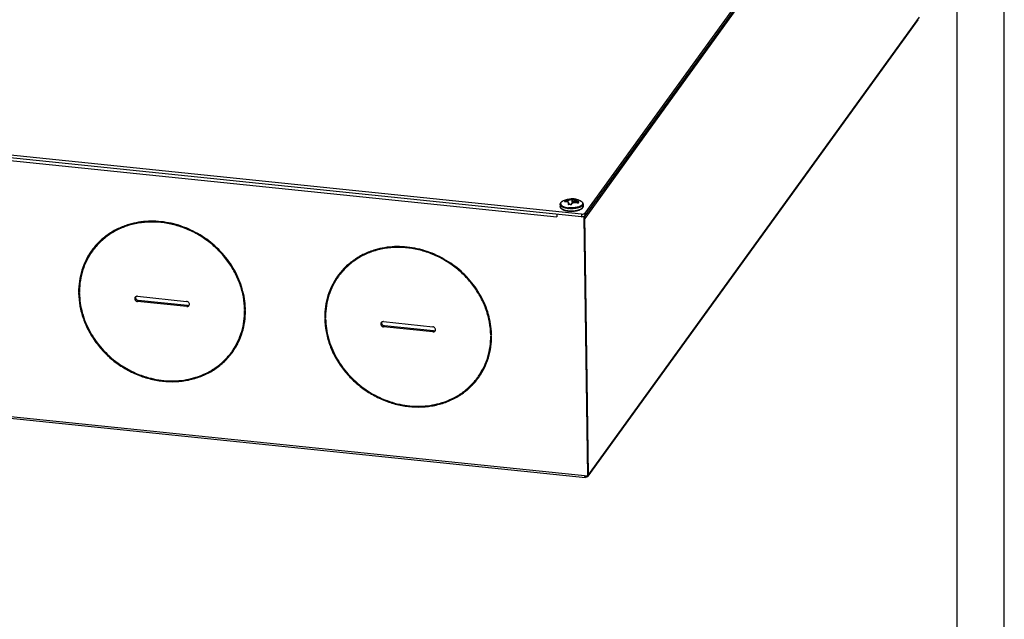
# Model space of a CAD drawing. Header units: millimetres. Extents: x -6552 to -4132, y 482 to 1483.
# Tile 77 of 80: x -4478 to -4132, y 1078 to 1288. Entities that reach past the tile are written whole.
import ezdxf

# ---------------------------------------------------------------- set-up
doc = ezdxf.new("R2010")
doc.units = ezdxf.units.MM
doc.header["$LTSCALE"] = 16.335
doc.layers.get('0').update_dxf_attribs({"linetype": 'CONTINUOUS'})
doc.layers.add('1', color=7, linetype='CONTINUOUS')
doc.layers.add('AXES', color=7, linetype='CONTINUOUS')

# ---------------------------------------------------------------- blocks, each defined once
blk = doc.blocks.new('AAXXX')
at = {"layer": '1'}
for p, q in [((-2141.569, 292.634), (-2141.569, 350.671)), ((-2142.534, 349.645), (-2142.534, 293.66))]:
    blk.add_line(p, q, dxfattribs=at)

msp = doc.modelspace()

# ---------------------------------------------------------------- linework, layer by layer
at = {"linetype": 'Continuous'}
for p, q in [((-4163.33, 1380.71), (-4279.3, 1220.44)), ((-4163.32, 1379.8), (-4279.29, 1219.52)), ((-4279.27, 1218.6), (-4163.31, 1378.88)), ((-4278.34, 1128.23), (-4161.82, 1289.27)), ((-4278.22, 1128.12), (-4162.25, 1288.4)), ((-4280.54, 1220.15), (-4835.8, 1277.34)), ((-4280.53, 1219.23), (-4835.79, 1276.42)), ((-4827.13, 1274.61), (-4289.16, 1219.2)), ((-4286.11, 1224.59), (-4286.11, 1224.65)), ((-4285.86, 1224.62), (-4285.87, 1224.82)), ((-4285.86, 1224.62), (-4285.87, 1224.82)), ((-4283.01, 1225.14), (-4283.1, 1224.3)), ((-4282.83, 1225.35), (-4282.83, 1225.35)), ((-4280.83, 1224.77), (-4280.83, 1224.77)), ((-4280.83, 1224.77), (-4280.83, 1224.77)), ((-4284.99, 1223.61), (-4285, 1223.68)), ((-4284.99, 1223.61), (-4284.99, 1223.62)), ((-4284.95, 1224.01), (-4284.9, 1223.58)), ((-4284.12, 1223.63), (-4284.12, 1223.63)), ((-4281.87, 1224.1), (-4281.83, 1224.4)), ((-4281.67, 1224.28), (-4281.67, 1224.28)), ((-4289.17, 1220.12), (-4289.16, 1219.2)), ((-4280.54, 1220.15), (-4280.53, 1219.23)), ((-4279.56, 1219.13), (-4280.53, 1219.23)), ((-4279.56, 1219.13), (-4279.29, 1219.52)), ((-4278.34, 1128.23), (-4279.56, 1219.13)), ((-4279.3, 1220.44), (-4279.29, 1219.52)), ((-4278.07, 1128.61), (-4279.29, 1219.52)), ((-4456.89, 1193.02), (-4457.17, 1192.64)), ((-4456.88, 1192.61), (-4457.17, 1192.64)), ((-4457.16, 1192.35), (-4456.87, 1192.32)), ((-4436.52, 1191.28), (-4419.23, 1189.5)), ((-4436.22, 1189.83), (-4436.5, 1189.45)), ((-4419.2, 1187.67), (-4436.5, 1189.45)), ((-4418.93, 1188.05), (-4436.22, 1189.83)), ((-4418.93, 1188.05), (-4419.2, 1187.67)), ((-4398.58, 1187.01), (-4398.85, 1186.63)), ((-4398.57, 1186.6), (-4398.85, 1186.63)), ((-4835.53, 1185.61), (-4278.34, 1128.23)), ((-4834.39, 1184.9), (-4279.13, 1127.71)), ((-4398.85, 1186.34), (-4398.56, 1186.31)), ((-4370.43, 1184.12), (-4370.71, 1183.73)), ((-4370.42, 1183.7), (-4370.71, 1183.73)), ((-4370.7, 1183.44), (-4370.41, 1183.41)), ((-4350.06, 1182.38), (-4332.77, 1180.6)), ((-4349.76, 1180.93), (-4350.04, 1180.54)), ((-4332.74, 1178.76), (-4350.04, 1180.54)), ((-4332.47, 1179.15), (-4349.76, 1180.93)), ((-4332.47, 1179.15), (-4332.74, 1178.76)), ((-4312.12, 1178.11), (-4312.39, 1177.73)), ((-4312.11, 1177.7), (-4312.39, 1177.73)), ((-4312.39, 1177.44), (-4312.1, 1177.41)), ((-4279.01, 1127.79), (-4279.02, 1128.3))]:
    msp.add_line(p, q, dxfattribs=at)
for points in [[(-4286.22, 1224.57), (-4286.23, 1224.57), (-4286.25, 1224.57), (-4286.26, 1224.57), (-4286.28, 1224.56), (-4286.29, 1224.56), (-4286.3, 1224.56), (-4286.31, 1224.56), (-4286.32, 1224.56), (-4286.33, 1224.56), (-4286.34, 1224.56), (-4286.34, 1224.56), (-4286.34, 1224.56), (-4286.34, 1224.56)], [(-4284.95, 1224.01), (-4284.95, 1224.04), (-4284.97, 1224.09), (-4284.98, 1224.14), (-4285, 1224.19), (-4285.02, 1224.24), (-4285.05, 1224.28), (-4285.08, 1224.33), (-4285.12, 1224.37), (-4285.16, 1224.4), (-4285.2, 1224.44), (-4285.24, 1224.47), (-4285.29, 1224.5), (-4285.35, 1224.53), (-4285.41, 1224.55), (-4285.47, 1224.57), (-4285.53, 1224.59), (-4285.6, 1224.6), (-4285.67, 1224.61), (-4285.75, 1224.61), (-4285.82, 1224.62), (-4285.9, 1224.61), (-4285.99, 1224.61), (-4286.07, 1224.6), (-4286.16, 1224.59), (-4286.22, 1224.57)], [(-4282.83, 1225.35), (-4282.84, 1225.35), (-4282.86, 1225.34), (-4282.88, 1225.33), (-4282.9, 1225.32), (-4282.92, 1225.3), (-4282.94, 1225.29), (-4282.96, 1225.27), (-4282.97, 1225.25), (-4282.99, 1225.23), (-4283, 1225.21), (-4283, 1225.18), (-4283.01, 1225.16), (-4283.01, 1225.14)], [(-4284.89, 1223.58), (-4284.9, 1223.58), (-4284.92, 1223.59), (-4284.94, 1223.59), (-4284.95, 1223.59), (-4284.96, 1223.6), (-4284.97, 1223.6), (-4284.98, 1223.61), (-4284.99, 1223.61), (-4284.99, 1223.61), (-4285, 1223.62), (-4285, 1223.62), (-4285, 1223.62)], [(-4284.12, 1223.63), (-4284.12, 1223.62), (-4284.12, 1223.62), (-4284.13, 1223.61), (-4284.13, 1223.61), (-4284.14, 1223.6), (-4284.15, 1223.59), (-4284.16, 1223.59), (-4284.17, 1223.58), (-4284.18, 1223.57), (-4284.2, 1223.56), (-4284.21, 1223.56), (-4284.23, 1223.55), (-4284.25, 1223.55), (-4284.26, 1223.54), (-4284.28, 1223.54), (-4284.3, 1223.53), (-4284.32, 1223.53), (-4284.34, 1223.53), (-4284.36, 1223.53), (-4284.38, 1223.53), (-4284.39, 1223.53), (-4284.41, 1223.53)], [(-4282.14, 1224.18), (-4282.24, 1224.21), (-4282.34, 1224.24), (-4282.43, 1224.26), (-4282.53, 1224.28), (-4282.63, 1224.29), (-4282.72, 1224.3), (-4282.82, 1224.31), (-4282.91, 1224.31), (-4283.01, 1224.31), (-4283.1, 1224.3), (-4283.19, 1224.29), (-4283.27, 1224.27), (-4283.36, 1224.25), (-4283.44, 1224.22), (-4283.52, 1224.19), (-4283.59, 1224.16), (-4283.67, 1224.12), (-4283.73, 1224.08), (-4283.8, 1224.03), (-4283.86, 1223.98), (-4283.91, 1223.93), (-4283.97, 1223.87), (-4284.01, 1223.81), (-4284.06, 1223.75), (-4284.09, 1223.68), (-4284.12, 1223.63)], [(-4281.8, 1224.11), (-4281.81, 1224.1), (-4281.82, 1224.1), (-4281.83, 1224.1), (-4281.85, 1224.1), (-4281.86, 1224.1), (-4281.88, 1224.1), (-4281.89, 1224.1), (-4281.91, 1224.11), (-4281.93, 1224.11), (-4281.95, 1224.11), (-4281.98, 1224.12), (-4282, 1224.12), (-4282.02, 1224.13), (-4282.04, 1224.14), (-4282.14, 1224.18)], [(-4281.79, 1224.11), (-4281.8, 1224.11), (-4281.8, 1224.11), (-4281.8, 1224.11)]]:
    msp.add_lwpolyline(points, dxfattribs=at)
for centre, radius, start, end in [((-4285.72, 1222.22), 2.84, 119.6185, 120.4784), ((-4285.62, 1222.05), 3.04, 118.017, 119.6029), ((-4285.53, 1221.88), 3.23, 117.1902, 118.0179), ((-4283.9, 1218.7), 6.8, 64.3486, 117.1908), ((-4286.46, 1224.42), 0.224, 38.115, 49.0319), ((-4285.81, 1222.42), 2.17, 100.4337, 101.6827), ((-4284.55, 1223.39), 2.01, 141.0184, 143.5424), ((-4469.81, 1208.43), 186.74, 4.8087, 5.1809), ((-4469.24, 1209.2), 186.36, 4.6161, 4.935), ((-4283.98, 1219.01), 6.24, 81.9608, 86.2782), ((-4283.92, 1219.12), 6.39, 84.1186, 86.286), ((-4283.93, 1219.06), 6.45, 81.9634, 84.1169), ((-4111.49, 1203.95), 172.92, 172.9441, 173.2474), ((-4282.77, 1225.17), 0.189, 78.4531, 107.5133), ((-4282.34, 1221.96), 3.19, 62.8892, 64.3523), ((-4282.23, 1222.16), 2.96, 61.6716, 62.8778), ((-4284.16, 1229.42), 8.34, 262.0349, 263.2468), ((-4284.16, 1230.99), 8.95, 262.9517, 264.1211), ((-4284.16, 1230.93), 8.62, 262.9484, 264.1243), ((-4284.85, 1223.64), 0.152, 186.8079, 187.3412), ((-4285.41, 1216.55), 6.99, 84.1156, 86.0958), ((-4285.37, 1216.54), 7.06, 82.1575, 86.0821), ((-4285.42, 1216.44), 7.1, 82.1587, 84.1183), ((-4283.91, 1229.89), 8.63, 278.547, 279.7445), ((-4283.85, 1229.5), 8.23, 279.7486, 280.9847), ((-4283.77, 1229.08), 7.81, 280.9901, 282.2707), ((-4283.68, 1228.65), 7.37, 282.2761, 283.606), ((-4281.76, 1224.93), 0.871, 247.9816, 248.6926), ((-4278.73, 1222.01), 3.72, 145.2612, 145.7496), ((-4281.69, 1224), 0.153, 127.9679, 135.5023), ((-4282.99, 1226.35), 4.96, 289.6628, 291.3935), ((-4280.28, 1221.59), 2.37, 264.1767, 268.521), ((-4433.39, 1193.48), 23.67, 143.5051, 144.1135), ((-4433.34, 1193.44), 23.44, 142.9568, 144.1135), ((-4346.93, 1184.57), 23.67, 143.5051, 144.1135), ((-4346.88, 1184.53), 23.44, 142.9568, 144.1135), ((-4430.48, 1192.82), 26.39, 179.5622, 180.1933), ((-4430.43, 1192.82), 26.45, 180.1931, 180.4561), ((-4436.68, 1190.49), 0.785, 126.4648, 144.0572), ((-4419.04, 1188.46), 0.785, 324.1738, 341.678), ((-4418.78, 1188.86), 0.808, 302.4784, 306.4911), ((-4425.51, 1186.09), 26.94, 1.3417, 1.9588), ((-4425.42, 1186.1), 26.86, 1.0798, 1.3415), ((-4344.03, 1183.91), 26.39, 179.5594, 180.1933), ((-4343.97, 1183.91), 26.45, 180.1931, 180.4561), ((-4350.22, 1181.59), 0.785, 126.4648, 144.0572), ((-4332.58, 1179.55), 0.785, 324.1738, 341.678), ((-4332.32, 1179.96), 0.808, 302.4784, 306.4911), ((-4339.05, 1177.19), 26.94, 1.3417, 1.9588), ((-4338.96, 1177.19), 26.86, 1.0798, 1.3415), ((-4422.39, 1185.52), 23.44, 324.1135, 325.2701), ((-4422.33, 1185.48), 23.68, 324.1135, 324.6503), ((-4422.39, 1185.52), 23.45, 325.2701, 325.6874), ((-4335.93, 1176.61), 23.44, 324.1135, 325.2701), ((-4335.87, 1176.57), 23.68, 324.1135, 324.6503), ((-4335.93, 1176.61), 23.45, 325.2701, 325.6874)]:
    msp.add_arc(centre, radius, start, end, dxfattribs=at)
for points, knots in [([(-4287.97, 1223.56), (-4287.97, 1223.62), (-4287.96, 1223.74), (-4287.9, 1223.92), (-4287.82, 1224.09), (-4287.72, 1224.22), (-4287.63, 1224.31), (-4287.54, 1224.41), (-4287.4, 1224.52), (-4287.21, 1224.64), (-4287.08, 1224.72), (-4287.01, 1224.75)], [0, 0, 0, 0, 0.113414, 0.226957, 0.342669, 0.461505, 0.522722, 0.585383, 0.715704, 0.853681, 1, 1, 1, 1]), ([(-4287.16, 1224.67), (-4287.24, 1224.62), (-4287.39, 1224.53), (-4287.58, 1224.37), (-4287.72, 1224.2), (-4287.8, 1224.05), (-4287.83, 1223.92), (-4287.84, 1223.84), (-4287.84, 1223.75), (-4287.83, 1223.66), (-4287.8, 1223.57), (-4287.75, 1223.45), (-4287.64, 1223.31), (-4287.48, 1223.14), (-4287.26, 1222.99), (-4287.01, 1222.85), (-4286.71, 1222.72), (-4286.38, 1222.61), (-4286.02, 1222.51), (-4285.63, 1222.43), (-4285.36, 1222.39), (-4285.22, 1222.38)], [0, 0, 0, 0, 0.063907, 0.120753, 0.171063, 0.216011, 0.237104, 0.257657, 0.278019, 0.298552, 0.319606, 0.341501, 0.388787, 0.442081, 0.502228, 0.569514, 0.643816, 0.724723, 0.811603, 0.903661, 1, 1, 1, 1]), ([(-4286.51, 1224.64), (-4286.52, 1224.64), (-4286.52, 1224.63), (-4286.53, 1224.61), (-4286.53, 1224.6), (-4286.53, 1224.58), (-4286.52, 1224.57), (-4286.51, 1224.56), (-4286.5, 1224.55), (-4286.47, 1224.54), (-4286.44, 1224.53), (-4286.38, 1224.53), (-4286.32, 1224.54), (-4286.27, 1224.54), (-4286.25, 1224.55)], [0, 0, 0, 0, 0.052993, 0.0992, 0.139905, 0.177337, 0.214398, 0.254005, 0.298425, 0.349107, 0.471607, 0.622944, 0.800612, 1, 1, 1, 1]), ([(-4286.38, 1224.83), (-4286.39, 1224.82), (-4286.44, 1224.76), (-4286.48, 1224.69), (-4286.51, 1224.64)], [0, 0, 0, 0, 0.239717, 1, 1, 1, 1]), ([(-4286.32, 1224.59), (-4286.33, 1224.61), (-4286.36, 1224.63), (-4286.41, 1224.64), (-4286.46, 1224.65), (-4286.5, 1224.65), (-4286.51, 1224.64)], [0, 0, 0, 0, 0.256645, 0.511342, 0.76007, 1, 1, 1, 1]), ([(-4285.88, 1225.06), (-4285.93, 1225.05), (-4286.03, 1225.02), (-4286.15, 1224.98), (-4286.24, 1224.93), (-4286.3, 1224.9), (-4286.34, 1224.87), (-4286.37, 1224.85), (-4286.38, 1224.83)], [0, 0, 0, 0, 0.289118, 0.576854, 0.708136, 0.82486, 0.923089, 1, 1, 1, 1]), ([(-4286.11, 1224.65), (-4286.11, 1224.67), (-4286.12, 1224.7), (-4286.14, 1224.74), (-4286.17, 1224.77), (-4286.21, 1224.81), (-4286.27, 1224.84), (-4286.33, 1224.84), (-4286.36, 1224.84), (-4286.38, 1224.83)], [0, 0, 0, 0, 0.122574, 0.24813, 0.375618, 0.503978, 0.756415, 0.879823, 1, 1, 1, 1]), ([(-4286.22, 1224.57), (-4286.23, 1224.57), (-4286.24, 1224.57), (-4286.25, 1224.55), (-4286.25, 1224.55)], [0, 0, 0, 0, 0.455573, 1, 1, 1, 1]), ([(-4286.2, 1224.56), (-4286.12, 1224.57), (-4285.96, 1224.59), (-4285.76, 1224.59), (-4285.62, 1224.56), (-4285.5, 1224.53), (-4285.39, 1224.47), (-4285.3, 1224.4), (-4285.25, 1224.33), (-4285.21, 1224.26), (-4285.19, 1224.18), (-4285.18, 1224.1), (-4285.18, 1224.01), (-4285.2, 1223.92), (-4285.22, 1223.86), (-4285.23, 1223.83)], [0, 0, 0, 0, 0.163234, 0.311867, 0.380056, 0.443997, 0.559816, 0.613231, 0.664837, 0.71586, 0.767559, 0.821066, 0.877274, 0.936801, 1, 1, 1, 1]), ([(-4285.87, 1224.82), (-4285.9, 1224.81), (-4285.95, 1224.78), (-4286, 1224.75), (-4286.05, 1224.72), (-4286.07, 1224.69), (-4286.1, 1224.67), (-4286.11, 1224.66), (-4286.11, 1224.65)], [0, 0, 0, 0, 0.277716, 0.560324, 0.693073, 0.813889, 0.917765, 1, 1, 1, 1]), ([(-4285.87, 1224.82), (-4285.88, 1224.85), (-4285.89, 1224.89), (-4285.9, 1224.96), (-4285.9, 1225), (-4285.89, 1225.03), (-4285.89, 1225.05), (-4285.88, 1225.06), (-4285.88, 1225.06)], [0, 0, 0, 0, 0.31077, 0.602913, 0.730142, 0.839668, 0.929513, 1, 1, 1, 1]), ([(-4284.03, 1225.49), (-4284.06, 1225.48), (-4284.16, 1225.46), (-4284.32, 1225.42), (-4284.52, 1225.37), (-4284.86, 1225.3), (-4285.31, 1225.19), (-4285.69, 1225.11), (-4285.88, 1225.06)], [0, 0, 0, 0, 0.06111, 0.148699, 0.260525, 0.392537, 0.693524, 1, 1, 1, 1]), ([(-4283.83, 1225.29), (-4283.85, 1225.28), (-4283.89, 1225.27), (-4283.99, 1225.24), (-4284.15, 1225.19), (-4284.38, 1225.14), (-4284.64, 1225.07), (-4284.93, 1225.01), (-4285.35, 1224.92), (-4285.66, 1224.86), (-4285.87, 1224.82)], [0, 0, 0, 0, 0.027811, 0.062339, 0.150804, 0.262932, 0.394653, 0.54052, 0.694252, 1, 1, 1, 1]), ([(-4283.51, 1225.49), (-4283.56, 1225.5), (-4283.64, 1225.5), (-4283.75, 1225.5), (-4283.82, 1225.5), (-4283.89, 1225.5), (-4283.95, 1225.5), (-4283.99, 1225.5), (-4284.02, 1225.49), (-4284.03, 1225.49)], [0, 0, 0, 0, 0.313177, 0.46705, 0.611312, 0.740796, 0.851058, 0.938415, 1, 1, 1, 1]), ([(-4283.83, 1225.29), (-4283.83, 1225.32), (-4283.84, 1225.37), (-4283.89, 1225.43), (-4283.95, 1225.48), (-4284, 1225.49), (-4284.03, 1225.49)], [0, 0, 0, 0, 0.254333, 0.507077, 0.755696, 1, 1, 1, 1]), ([(-4283.58, 1225.24), (-4283.6, 1225.24), (-4283.66, 1225.25), (-4283.72, 1225.26), (-4283.76, 1225.27), (-4283.79, 1225.28), (-4283.81, 1225.28), (-4283.83, 1225.29), (-4283.83, 1225.29)], [0, 0, 0, 0, 0.316532, 0.612422, 0.739779, 0.848614, 0.936144, 1, 1, 1, 1]), ([(-4283.58, 1225.24), (-4283.58, 1225.25), (-4283.58, 1225.28), (-4283.57, 1225.33), (-4283.57, 1225.37), (-4283.56, 1225.41), (-4283.55, 1225.44), (-4283.54, 1225.47), (-4283.53, 1225.48), (-4283.52, 1225.49), (-4283.51, 1225.49), (-4283.51, 1225.49)], [0, 0, 0, 0, 0.164987, 0.33287, 0.495036, 0.643772, 0.77203, 0.874508, 0.915278, 0.949165, 1, 1, 1, 1]), ([(-4283.11, 1225.19), (-4283.11, 1225.2), (-4283.1, 1225.23), (-4283.1, 1225.28), (-4283.09, 1225.32), (-4283.08, 1225.36), (-4283.07, 1225.39), (-4283.06, 1225.42), (-4283.05, 1225.43), (-4283.04, 1225.44), (-4283.03, 1225.44), (-4283.03, 1225.44)], [0, 0, 0, 0, 0.163904, 0.331437, 0.493897, 0.643426, 0.772749, 0.876211, 0.917242, 0.951067, 1, 1, 1, 1]), ([(-4283, 1225.18), (-4283.02, 1225.18), (-4283.05, 1225.18), (-4283.09, 1225.19), (-4283.11, 1225.19)], [0, 0, 0, 0, 0.445656, 1, 1, 1, 1]), ([(-4282.73, 1225.36), (-4282.73, 1225.36), (-4282.73, 1225.36), (-4282.72, 1225.36), (-4282.72, 1225.36), (-4282.72, 1225.37), (-4282.72, 1225.37), (-4282.72, 1225.37), (-4282.73, 1225.37), (-4282.73, 1225.38), (-4282.74, 1225.38), (-4282.76, 1225.39), (-4282.78, 1225.4), (-4282.8, 1225.4), (-4282.82, 1225.41), (-4282.85, 1225.41), (-4282.89, 1225.42), (-4282.95, 1225.43), (-4283, 1225.44), (-4283.03, 1225.44)], [0, 0, 0, 0, 0.025336, 0.034592, 0.042036, 0.048459, 0.055057, 0.06294, 0.072784, 0.099514, 0.136421, 0.183659, 0.241095, 0.30836, 0.384993, 0.470367, 0.563761, 0.771346, 1, 1, 1, 1]), ([(-4281.83, 1224.4), (-4281.91, 1224.44), (-4282.07, 1224.5), (-4282.3, 1224.61), (-4282.51, 1224.71), (-4282.66, 1224.79), (-4282.77, 1224.86), (-4282.83, 1224.91), (-4282.89, 1224.95), (-4282.94, 1225), (-4282.97, 1225.03), (-4283, 1225.08), (-4283.02, 1225.11), (-4283.01, 1225.14)], [0, 0, 0, 0, 0.187418, 0.365183, 0.528353, 0.672188, 0.735557, 0.792668, 0.843224, 0.887061, 0.924192, 0.954893, 1, 1, 1, 1]), ([(-4281.71, 1224.64), (-4281.8, 1224.67), (-4281.97, 1224.75), (-4282.17, 1224.85), (-4282.32, 1224.93), (-4282.42, 1224.99), (-4282.51, 1225.04), (-4282.59, 1225.09), (-4282.65, 1225.14), (-4282.71, 1225.19), (-4282.75, 1225.23), (-4282.77, 1225.26), (-4282.78, 1225.28), (-4282.78, 1225.3), (-4282.78, 1225.31), (-4282.78, 1225.32), (-4282.77, 1225.33), (-4282.76, 1225.34), (-4282.75, 1225.35), (-4282.74, 1225.36), (-4282.73, 1225.36)], [0, 0, 0, 0, 0.21153, 0.409295, 0.500439, 0.585058, 0.662205, 0.731059, 0.790968, 0.841497, 0.882519, 0.914362, 0.927188, 0.938281, 0.948076, 0.95718, 0.96632, 0.976184, 0.987298, 1, 1, 1, 1]), ([(-4281.83, 1224.4), (-4281.82, 1224.43), (-4281.8, 1224.48), (-4281.78, 1224.53), (-4281.75, 1224.57), (-4281.74, 1224.6), (-4281.73, 1224.62), (-4281.72, 1224.63), (-4281.71, 1224.64)], [0, 0, 0, 0, 0.293328, 0.585261, 0.717054, 0.83269, 0.928105, 1, 1, 1, 1]), ([(-4281.44, 1224.33), (-4281.44, 1224.33), (-4281.43, 1224.34), (-4281.43, 1224.36), (-4281.43, 1224.4), (-4281.45, 1224.44), (-4281.48, 1224.48), (-4281.52, 1224.52), (-4281.58, 1224.56), (-4281.64, 1224.6), (-4281.69, 1224.63), (-4281.71, 1224.64)], [0, 0, 0, 0, 0.039108, 0.077601, 0.158835, 0.254833, 0.370216, 0.505246, 0.657714, 0.824127, 1, 1, 1, 1]), ([(-4280.96, 1224.84), (-4280.89, 1224.8), (-4280.75, 1224.73), (-4280.56, 1224.61), (-4280.42, 1224.5), (-4280.32, 1224.41), (-4280.23, 1224.32), (-4280.13, 1224.19), (-4280.04, 1224.03), (-4279.98, 1223.85), (-4279.97, 1223.73), (-4279.97, 1223.67)], [0, 0, 0, 0, 0.146311, 0.284282, 0.414601, 0.477261, 0.538479, 0.657314, 0.773025, 0.88659, 1, 1, 1, 1]), ([(-4280.83, 1224.77), (-4280.75, 1224.73), (-4280.6, 1224.64), (-4280.4, 1224.48), (-4280.25, 1224.32), (-4280.17, 1224.18), (-4280.12, 1224.06), (-4280.1, 1223.97), (-4280.1, 1223.89), (-4280.1, 1223.8), (-4280.12, 1223.71), (-4280.17, 1223.59), (-4280.21, 1223.51), (-4280.25, 1223.46)], [0, 0, 0, 0, 0.1656, 0.31339, 0.4445, 0.56156, 0.616268, 0.669318, 0.721543, 0.773829, 0.827064, 0.882082, 1, 1, 1, 1]), ([(-4285.26, 1222.1), (-4285.45, 1222.12), (-4285.82, 1222.18), (-4286.34, 1222.3), (-4286.74, 1222.43), (-4287.02, 1222.55), (-4287.21, 1222.65), (-4287.38, 1222.75), (-4287.53, 1222.85), (-4287.66, 1222.96), (-4287.77, 1223.08), (-4287.86, 1223.19), (-4287.92, 1223.31), (-4287.96, 1223.44), (-4287.97, 1223.52), (-4287.97, 1223.56)], [0, 0, 0, 0, 0.175416, 0.339521, 0.489527, 0.558559, 0.623327, 0.68372, 0.739715, 0.791403, 0.839015, 0.882955, 0.923839, 0.962506, 1, 1, 1, 1]), ([(-4286.73, 1221.51), (-4286.82, 1221.55), (-4286.99, 1221.62), (-4287.22, 1221.75), (-4287.43, 1221.88), (-4287.6, 1222.03), (-4287.75, 1222.2), (-4287.86, 1222.38), (-4287.94, 1222.58), (-4287.96, 1222.72), (-4287.96, 1222.78)], [0, 0, 0, 0, 0.150545, 0.291592, 0.423626, 0.547663, 0.665335, 0.778786, 0.889684, 1, 1, 1, 1]), ([(-4287.96, 1222.78), (-4287.96, 1222.73), (-4287.94, 1222.62), (-4287.87, 1222.46), (-4287.77, 1222.31), (-4287.62, 1222.16), (-4287.44, 1222.02), (-4287.23, 1221.88), (-4286.98, 1221.76), (-4286.8, 1221.69), (-4286.7, 1221.66)], [0, 0, 0, 0, 0.090463, 0.185666, 0.289527, 0.404788, 0.533065, 0.675078, 0.830875, 1, 1, 1, 1]), ([(-4285.32, 1221.16), (-4285.45, 1221.18), (-4285.7, 1221.22), (-4286.07, 1221.3), (-4286.41, 1221.4), (-4286.63, 1221.47), (-4286.73, 1221.51)], [0, 0, 0, 0, 0.268454, 0.52578, 0.770097, 1, 1, 1, 1]), ([(-4286.7, 1221.66), (-4286.6, 1221.62), (-4286.37, 1221.54), (-4286.02, 1221.45), (-4285.64, 1221.38), (-4285.38, 1221.34), (-4285.25, 1221.33)], [0, 0, 0, 0, 0.229452, 0.473962, 0.731559, 1, 1, 1, 1]), ([(-4285.25, 1221.33), (-4285.03, 1221.3), (-4284.6, 1221.26), (-4283.94, 1221.25), (-4283.28, 1221.28), (-4282.85, 1221.33), (-4282.63, 1221.36)], [0, 0, 0, 0, 0.247011, 0.499939, 0.752898, 1, 1, 1, 1]), ([(-4285.23, 1223.83), (-4285.23, 1223.81), (-4285.24, 1223.77), (-4285.24, 1223.72), (-4285.22, 1223.67), (-4285.18, 1223.62), (-4285.14, 1223.58), (-4285.05, 1223.54), (-4284.98, 1223.53), (-4284.93, 1223.52)], [0, 0, 0, 0, 0.111756, 0.219244, 0.327532, 0.441583, 0.565023, 0.699644, 1, 1, 1, 1]), ([(-4285, 1223.68), (-4285, 1223.7), (-4285.03, 1223.74), (-4285.08, 1223.79), (-4285.15, 1223.82), (-4285.2, 1223.83), (-4285.23, 1223.83)], [0, 0, 0, 0, 0.221768, 0.471379, 0.737024, 1, 1, 1, 1]), ([(-4282.61, 1221.19), (-4282.82, 1221.15), (-4283.24, 1221.1), (-4283.87, 1221.07), (-4284.51, 1221.08), (-4284.94, 1221.11), (-4285.15, 1221.14)], [0, 0, 0, 0, 0.246377, 0.49894, 0.75204, 1, 1, 1, 1]), ([(-4282.64, 1222.14), (-4282.84, 1222.11), (-4283.24, 1222.06), (-4283.86, 1222.03), (-4284.47, 1222.03), (-4284.88, 1222.06), (-4285.08, 1222.08)], [0, 0, 0, 0, 0.246342, 0.498502, 0.75141, 1, 1, 1, 1]), ([(-4282.69, 1222.41), (-4282.88, 1222.38), (-4283.27, 1222.34), (-4283.86, 1222.3), (-4284.46, 1222.31), (-4284.85, 1222.34), (-4285.04, 1222.36)], [0, 0, 0, 0, 0.246342, 0.498502, 0.75141, 1, 1, 1, 1]), ([(-4284.95, 1224.01), (-4284.94, 1223.96), (-4284.95, 1223.84), (-4284.98, 1223.73), (-4285, 1223.68)], [0, 0, 0, 0, 0.474316, 1, 1, 1, 1]), ([(-4285, 1223.68), (-4285, 1223.67), (-4285, 1223.65), (-4285, 1223.64), (-4285, 1223.62)], [0, 0, 0, 0, 0.253722, 1, 1, 1, 1]), ([(-4284.89, 1223.58), (-4284.89, 1223.58), (-4284.89, 1223.58), (-4284.9, 1223.58), (-4284.91, 1223.57), (-4284.91, 1223.57), (-4284.92, 1223.55), (-4284.93, 1223.53), (-4284.93, 1223.52)], [0, 0, 0, 0, 0.073821, 0.155651, 0.25133, 0.364098, 0.645673, 1, 1, 1, 1]), ([(-4284.45, 1223.48), (-4284.42, 1223.47), (-4284.37, 1223.47), (-4284.29, 1223.47), (-4284.21, 1223.49), (-4284.14, 1223.52), (-4284.07, 1223.55), (-4284, 1223.6), (-4283.95, 1223.66), (-4283.94, 1223.69)], [0, 0, 0, 0, 0.135928, 0.273822, 0.410616, 0.543545, 0.670266, 0.789108, 1, 1, 1, 1]), ([(-4284.41, 1223.53), (-4284.41, 1223.53), (-4284.41, 1223.53), (-4284.42, 1223.53), (-4284.42, 1223.53), (-4284.43, 1223.52), (-4284.44, 1223.5), (-4284.45, 1223.48), (-4284.45, 1223.48)], [0, 0, 0, 0, 0.066218, 0.142338, 0.234916, 0.347106, 0.633946, 1, 1, 1, 1]), ([(-4284.12, 1223.63), (-4284.11, 1223.64), (-4284.11, 1223.65), (-4284.09, 1223.67), (-4284.05, 1223.69), (-4283.99, 1223.7), (-4283.96, 1223.7), (-4283.94, 1223.69)], [0, 0, 0, 0, 0.106972, 0.216528, 0.450807, 0.712908, 1, 1, 1, 1]), ([(-4283.94, 1223.69), (-4283.91, 1223.76), (-4283.83, 1223.89), (-4283.67, 1224.04), (-4283.46, 1224.16), (-4283.21, 1224.24), (-4282.94, 1224.28), (-4282.55, 1224.27), (-4282.27, 1224.19), (-4282.08, 1224.12)], [0, 0, 0, 0, 0.10242, 0.209564, 0.324226, 0.447639, 0.579259, 0.717128, 1, 1, 1, 1]), ([(-4280.25, 1223.46), (-4280.3, 1223.4), (-4280.41, 1223.27), (-4280.62, 1223.11), (-4280.87, 1222.95), (-4281.17, 1222.81), (-4281.5, 1222.68), (-4281.87, 1222.57), (-4282.27, 1222.48), (-4282.55, 1222.43), (-4282.69, 1222.41)], [0, 0, 0, 0, 0.085609, 0.18271, 0.291955, 0.413251, 0.545927, 0.688905, 0.840802, 1, 1, 1, 1]), ([(-4280.13, 1223.22), (-4280.17, 1223.15), (-4280.29, 1223.03), (-4280.5, 1222.86), (-4280.76, 1222.7), (-4281.07, 1222.55), (-4281.42, 1222.42), (-4281.8, 1222.3), (-4282.21, 1222.21), (-4282.5, 1222.16), (-4282.64, 1222.14)], [0, 0, 0, 0, 0.085609, 0.18271, 0.291955, 0.413251, 0.545927, 0.688905, 0.840802, 1, 1, 1, 1]), ([(-4281.94, 1221.32), (-4281.99, 1221.31), (-4282.21, 1221.26), (-4282.44, 1221.21), (-4282.61, 1221.19)], [0, 0, 0, 0, 0.243263, 1, 1, 1, 1]), ([(-4282.06, 1224.15), (-4282.06, 1224.15), (-4282.07, 1224.15), (-4282.07, 1224.14), (-4282.07, 1224.14), (-4282.08, 1224.13), (-4282.08, 1224.12), (-4282.08, 1224.12)], [0, 0, 0, 0, 0.097719, 0.181346, 0.291784, 0.593967, 1, 1, 1, 1]), ([(-4282.07, 1224.12), (-4282.03, 1224.1), (-4281.95, 1224.07), (-4281.85, 1224.06), (-4281.78, 1224.06), (-4281.71, 1224.06), (-4281.66, 1224.08), (-4281.61, 1224.1), (-4281.59, 1224.12), (-4281.58, 1224.13)], [0, 0, 0, 0, 0.307353, 0.453866, 0.59063, 0.71462, 0.823848, 0.918095, 1, 1, 1, 1]), ([(-4281.94, 1221.49), (-4281.89, 1221.51), (-4281.68, 1221.56), (-4281.47, 1221.62), (-4281.32, 1221.68)], [0, 0, 0, 0, 0.25976, 1, 1, 1, 1]), ([(-4281.47, 1221.46), (-4281.51, 1221.45), (-4281.66, 1221.4), (-4281.82, 1221.35), (-4281.94, 1221.32)], [0, 0, 0, 0, 0.243097, 1, 1, 1, 1]), ([(-4281.7, 1224.25), (-4281.7, 1224.26), (-4281.72, 1224.29), (-4281.75, 1224.33), (-4281.78, 1224.37), (-4281.81, 1224.39), (-4281.83, 1224.4)], [0, 0, 0, 0, 0.202795, 0.443543, 0.713075, 1, 1, 1, 1]), ([(-4281.67, 1224.28), (-4281.68, 1224.27), (-4281.72, 1224.22), (-4281.76, 1224.17), (-4281.79, 1224.13)], [0, 0, 0, 0, 0.242251, 1, 1, 1, 1]), ([(-4281.79, 1224.12), (-4281.77, 1224.13), (-4281.74, 1224.15), (-4281.69, 1224.16), (-4281.64, 1224.15), (-4281.6, 1224.14), (-4281.58, 1224.13)], [0, 0, 0, 0, 0.23616, 0.481629, 0.737091, 1, 1, 1, 1]), ([(-4281.67, 1224.28), (-4281.66, 1224.3), (-4281.64, 1224.32), (-4281.6, 1224.34), (-4281.56, 1224.35), (-4281.51, 1224.35), (-4281.46, 1224.34), (-4281.44, 1224.33)], [0, 0, 0, 0, 0.238877, 0.360749, 0.484621, 0.738287, 1, 1, 1, 1]), ([(-4281.58, 1224.13), (-4281.57, 1224.15), (-4281.53, 1224.22), (-4281.48, 1224.28), (-4281.44, 1224.33)], [0, 0, 0, 0, 0.261916, 1, 1, 1, 1]), ([(-4280.16, 1222.3), (-4280.23, 1222.2), (-4280.39, 1222.03), (-4280.7, 1221.81), (-4281.06, 1221.62), (-4281.33, 1221.51), (-4281.47, 1221.46)], [0, 0, 0, 0, 0.215762, 0.451807, 0.712834, 1, 1, 1, 1]), ([(-4281.18, 1221.73), (-4281.06, 1221.78), (-4280.84, 1221.87), (-4280.54, 1222.05), (-4280.3, 1222.23), (-4280.17, 1222.37), (-4280.11, 1222.44)], [0, 0, 0, 0, 0.296596, 0.562239, 0.796194, 1, 1, 1, 1]), ([(-4279.96, 1222.89), (-4279.96, 1222.84), (-4279.97, 1222.73), (-4280.01, 1222.58), (-4280.07, 1222.43), (-4280.13, 1222.34), (-4280.16, 1222.3)], [0, 0, 0, 0, 0.246923, 0.494466, 0.744686, 1, 1, 1, 1]), ([(-4279.97, 1223.67), (-4279.97, 1223.63), (-4279.97, 1223.55), (-4280, 1223.44), (-4280.05, 1223.33), (-4280.1, 1223.25), (-4280.13, 1223.22)], [0, 0, 0, 0, 0.235, 0.476364, 0.729855, 1, 1, 1, 1]), ([(-4280.11, 1222.44), (-4280.09, 1222.48), (-4280.04, 1222.55), (-4279.99, 1222.66), (-4279.96, 1222.78), (-4279.96, 1222.85), (-4279.96, 1222.89)], [0, 0, 0, 0, 0.270145, 0.523636, 0.765, 1, 1, 1, 1]), ([(-4398.58, 1187.02), (-4398.62, 1188.16), (-4398.84, 1190.47), (-4399.61, 1193.88), (-4400.79, 1197.23), (-4402.9, 1201.56), (-4406.49, 1206.55), (-4412.01, 1211.5), (-4418.45, 1215.16), (-4424.32, 1216.99), (-4429.09, 1217.63), (-4432.64, 1217.69), (-4436.12, 1217.33), (-4438.38, 1216.82), (-4439.47, 1216.49)], [0, 0, 0, 0, 0.059808, 0.120544, 0.182196, 0.2447, 0.371585, 0.500092, 0.628584, 0.755427, 0.817902, 0.879523, 0.940226, 1, 1, 1, 1]), ([(-4279.29, 1219.52), (-4279.33, 1219.46), (-4279.46, 1219.37), (-4279.81, 1219.24), (-4280.12, 1219.22), (-4280.35, 1219.22)], [0, 0, 0, 0, 0.173935, 0.410597, 1, 1, 1, 1]), ([(-4280.19, 1220.14), (-4280.13, 1220.14), (-4279.92, 1220.16), (-4279.71, 1220.2), (-4279.57, 1220.26)], [0, 0, 0, 0, 0.271474, 1, 1, 1, 1]), ([(-4279.57, 1220.26), (-4279.55, 1220.26), (-4279.48, 1220.29), (-4279.41, 1220.33), (-4279.37, 1220.37)], [0, 0, 0, 0, 0.277884, 1, 1, 1, 1]), ([(-4439.47, 1216.49), (-4440.78, 1216.1), (-4443.31, 1215.14), (-4446.81, 1213.13), (-4449.9, 1210.6), (-4451.64, 1208.61), (-4452.43, 1207.56)], [0, 0, 0, 0, 0.254818, 0.505684, 0.753635, 1, 1, 1, 1]), ([(-4398.85, 1186.63), (-4398.88, 1188.11), (-4399.19, 1191.1), (-4400.36, 1195.5), (-4402.23, 1199.74), (-4404.73, 1203.72), (-4407.81, 1207.34), (-4411.39, 1210.52), (-4415.39, 1213.17), (-4419.69, 1215.22), (-4424.2, 1216.64), (-4428.8, 1217.38), (-4432.64, 1217.41), (-4435.65, 1217.08), (-4438.55, 1216.52), (-4442.04, 1215.4), (-4445.26, 1213.73), (-4447.61, 1212.08), (-4449.23, 1210.71), (-4450.73, 1209.21), (-4451.63, 1208.12), (-4452.05, 1207.56)], [0, 0, 0, 0, 0.06087, 0.122974, 0.186258, 0.250559, 0.315619, 0.381115, 0.44669, 0.511976, 0.576632, 0.64037, 0.702985, 0.733858, 0.764422, 0.824602, 0.883718, 0.912981, 0.942085, 0.971074, 1, 1, 1, 1]), ([(-4439.47, 1216.49), (-4440.74, 1216.09), (-4443.21, 1215.11), (-4446.61, 1213.09), (-4449.61, 1210.58), (-4451.3, 1208.61), (-4452.05, 1207.56)], [0, 0, 0, 0, 0.254644, 0.505447, 0.753458, 1, 1, 1, 1]), ([(-4452.57, 1207.35), (-4453.33, 1206.31), (-4454.67, 1204.09), (-4456.13, 1200.46), (-4457, 1196.61), (-4457.18, 1193.97), (-4457.17, 1192.64)], [0, 0, 0, 0, 0.246607, 0.494654, 0.745438, 1, 1, 1, 1]), ([(-4452.67, 1207.21), (-4453.37, 1206.19), (-4454.6, 1204.03), (-4455.94, 1200.53), (-4456.74, 1196.83), (-4456.9, 1194.3), (-4456.89, 1193.02)], [0, 0, 0, 0, 0.246569, 0.494685, 0.745516, 1, 1, 1, 1]), ([(-4452.33, 1207.18), (-4453.06, 1206.17), (-4454.36, 1204.03), (-4455.79, 1200.55), (-4456.66, 1196.85), (-4456.87, 1194.3), (-4456.88, 1193.02)], [0, 0, 0, 0, 0.246764, 0.494897, 0.745638, 1, 1, 1, 1]), ([(-4353.01, 1207.59), (-4354.32, 1207.2), (-4356.85, 1206.23), (-4360.35, 1204.22), (-4363.44, 1201.7), (-4365.18, 1199.71), (-4365.97, 1198.65)], [0, 0, 0, 0, 0.254818, 0.505684, 0.753635, 1, 1, 1, 1]), ([(-4312.39, 1177.73), (-4312.42, 1179.21), (-4312.73, 1182.2), (-4313.9, 1186.59), (-4315.77, 1190.83), (-4318.27, 1194.81), (-4321.35, 1198.43), (-4324.93, 1201.61), (-4328.93, 1204.26), (-4333.23, 1206.32), (-4337.74, 1207.73), (-4342.34, 1208.47), (-4346.18, 1208.5), (-4349.19, 1208.17), (-4352.09, 1207.62), (-4355.58, 1206.5), (-4358.8, 1204.82), (-4361.15, 1203.18), (-4362.77, 1201.81), (-4364.27, 1200.3), (-4365.17, 1199.22), (-4365.59, 1198.65)], [0, 0, 0, 0, 0.06087, 0.122974, 0.186258, 0.250559, 0.315619, 0.381115, 0.44669, 0.511976, 0.576632, 0.64037, 0.702985, 0.733858, 0.764422, 0.824602, 0.883718, 0.912981, 0.942085, 0.971074, 1, 1, 1, 1]), ([(-4353.01, 1207.58), (-4354.28, 1207.19), (-4356.75, 1206.2), (-4360.15, 1204.18), (-4363.15, 1201.67), (-4364.84, 1199.7), (-4365.59, 1198.66)], [0, 0, 0, 0, 0.254644, 0.505447, 0.753458, 1, 1, 1, 1]), ([(-4312.12, 1178.11), (-4312.16, 1179.26), (-4312.38, 1181.56), (-4313.15, 1184.98), (-4314.33, 1188.33), (-4316.44, 1192.66), (-4320.03, 1197.64), (-4325.55, 1202.59), (-4331.99, 1206.26), (-4337.86, 1208.09), (-4342.63, 1208.72), (-4346.18, 1208.78), (-4349.66, 1208.43), (-4351.92, 1207.91), (-4353.01, 1207.59)], [0, 0, 0, 0, 0.059808, 0.120544, 0.182196, 0.2447, 0.371585, 0.500092, 0.628584, 0.755427, 0.817902, 0.879523, 0.940226, 1, 1, 1, 1]), ([(-4366.11, 1198.45), (-4366.87, 1197.41), (-4368.21, 1195.19), (-4369.67, 1191.56), (-4370.54, 1187.71), (-4370.72, 1185.06), (-4370.71, 1183.73)], [0, 0, 0, 0, 0.246607, 0.494654, 0.745438, 1, 1, 1, 1]), ([(-4366.21, 1198.3), (-4366.91, 1197.28), (-4368.14, 1195.12), (-4369.48, 1191.62), (-4370.28, 1187.92), (-4370.44, 1185.39), (-4370.43, 1184.12)], [0, 0, 0, 0, 0.246569, 0.494685, 0.745516, 1, 1, 1, 1]), ([(-4365.87, 1198.27), (-4366.6, 1197.27), (-4367.9, 1195.13), (-4369.33, 1191.64), (-4370.2, 1187.94), (-4370.41, 1185.4), (-4370.42, 1184.12)], [0, 0, 0, 0, 0.246765, 0.494898, 0.745639, 1, 1, 1, 1]), ([(-4457.16, 1192.35), (-4457.13, 1190.84), (-4456.82, 1187.8), (-4455.61, 1183.33), (-4453.71, 1179.02), (-4451.15, 1174.98), (-4448, 1171.31), (-4444.34, 1168.1), (-4440.26, 1165.43), (-4435.87, 1163.37), (-4431.27, 1161.97), (-4426.59, 1161.27), (-4422.69, 1161.28), (-4419.64, 1161.65), (-4416.7, 1162.26), (-4413.17, 1163.45), (-4409.93, 1165.2), (-4407.58, 1166.91), (-4405.95, 1168.34), (-4404.46, 1169.89), (-4403.57, 1171.02), (-4403.15, 1171.6)], [0, 0, 0, 0, 0.060906, 0.123055, 0.186392, 0.250749, 0.315861, 0.381402, 0.447006, 0.512301, 0.576944, 0.640646, 0.703205, 0.734046, 0.764576, 0.824686, 0.883744, 0.912987, 0.942079, 0.971066, 1, 1, 1, 1]), ([(-4456.87, 1192.32), (-4456.85, 1191.17), (-4456.66, 1188.85), (-4455.93, 1185.42), (-4454.78, 1182.04), (-4453.21, 1178.78), (-4451.27, 1175.69), (-4448.19, 1171.83), (-4443.56, 1167.67), (-4438.14, 1164.59), (-4433.52, 1162.9), (-4429.96, 1162.03), (-4426.38, 1161.58), (-4422.82, 1161.55), (-4419.33, 1161.95), (-4417.07, 1162.5), (-4415.97, 1162.85)], [0, 0, 0, 0, 0.059727, 0.120396, 0.181999, 0.244473, 0.307707, 0.371547, 0.500093, 0.628622, 0.692444, 0.755654, 0.818099, 0.87967, 0.940306, 1, 1, 1, 1]), ([(-4437.32, 1190.95), (-4437.37, 1190.89), (-4437.44, 1190.74), (-4437.48, 1190.5), (-4437.45, 1190.25), (-4437.36, 1190.01), (-4437.2, 1189.79), (-4437, 1189.62), (-4436.76, 1189.5), (-4436.58, 1189.46), (-4436.5, 1189.45)], [0, 0, 0, 0, 0.115704, 0.233646, 0.355339, 0.481154, 0.610318, 0.741201, 0.871745, 1, 1, 1, 1]), ([(-4437.15, 1191.12), (-4437.17, 1191.06), (-4437.2, 1190.91), (-4437.18, 1190.62), (-4437.02, 1190.26), (-4436.67, 1189.95), (-4436.37, 1189.85), (-4436.22, 1189.83)], [0, 0, 0, 0, 0.117046, 0.237252, 0.486596, 0.744746, 1, 1, 1, 1]), ([(-4436.52, 1191.28), (-4436.63, 1191.3), (-4436.86, 1191.28), (-4437.06, 1191.19), (-4437.15, 1191.12)], [0, 0, 0, 0, 0.510959, 1, 1, 1, 1]), ([(-4418.3, 1188.21), (-4418.28, 1188.28), (-4418.25, 1188.42), (-4418.27, 1188.71), (-4418.43, 1189.07), (-4418.77, 1189.39), (-4419.08, 1189.49), (-4419.23, 1189.5)], [0, 0, 0, 0, 0.117046, 0.237252, 0.486596, 0.744746, 1, 1, 1, 1]), ([(-4419.2, 1187.67), (-4419.13, 1187.66), (-4418.97, 1187.66), (-4418.75, 1187.72), (-4418.55, 1187.83), (-4418.45, 1187.94), (-4418.41, 1188)], [0, 0, 0, 0, 0.260455, 0.512895, 0.758454, 1, 1, 1, 1]), ([(-4418.93, 1188.05), (-4418.9, 1188.05), (-4418.77, 1188.04), (-4418.65, 1188.06), (-4418.56, 1188.08)], [0, 0, 0, 0, 0.255027, 1, 1, 1, 1]), ([(-4418.56, 1188.08), (-4418.54, 1188.09), (-4418.47, 1188.11), (-4418.39, 1188.15), (-4418.35, 1188.18)], [0, 0, 0, 0, 0.253048, 1, 1, 1, 1]), ([(-4403.12, 1172.16), (-4402.39, 1173.16), (-4401.09, 1175.3), (-4399.66, 1178.79), (-4398.79, 1182.49), (-4398.58, 1185.03), (-4398.57, 1186.31)], [0, 0, 0, 0, 0.246765, 0.494898, 0.745639, 1, 1, 1, 1]), ([(-4403.03, 1172.3), (-4402.34, 1173.31), (-4401.11, 1175.45), (-4399.79, 1178.91), (-4399, 1182.57), (-4398.84, 1185.08), (-4398.85, 1186.34)], [0, 0, 0, 0, 0.24657, 0.494686, 0.745517, 1, 1, 1, 1]), ([(-4403.02, 1171.78), (-4402.29, 1172.81), (-4400.98, 1175.01), (-4399.57, 1178.59), (-4398.72, 1182.39), (-4398.55, 1185), (-4398.56, 1186.31)], [0, 0, 0, 0, 0.246593, 0.494663, 0.745464, 1, 1, 1, 1]), ([(-4370.7, 1183.44), (-4370.67, 1181.94), (-4370.36, 1178.89), (-4369.15, 1174.43), (-4367.25, 1170.12), (-4364.69, 1166.08), (-4361.54, 1162.41), (-4357.88, 1159.2), (-4353.8, 1156.53), (-4349.41, 1154.47), (-4344.81, 1153.07), (-4340.13, 1152.37), (-4336.23, 1152.38), (-4333.18, 1152.75), (-4330.24, 1153.35), (-4326.71, 1154.54), (-4323.47, 1156.3), (-4321.12, 1158.01), (-4319.49, 1159.43), (-4318, 1160.99), (-4317.11, 1162.11), (-4316.69, 1162.69)], [0, 0, 0, 0, 0.060906, 0.123055, 0.186392, 0.250749, 0.315861, 0.381402, 0.447006, 0.512301, 0.576944, 0.640646, 0.703205, 0.734046, 0.764576, 0.824686, 0.883744, 0.912987, 0.942079, 0.971066, 1, 1, 1, 1]), ([(-4370.41, 1183.41), (-4370.39, 1182.26), (-4370.2, 1179.95), (-4369.47, 1176.51), (-4368.32, 1173.14), (-4366.75, 1169.88), (-4364.81, 1166.78), (-4361.73, 1162.93), (-4357.1, 1158.76), (-4351.68, 1155.69), (-4347.06, 1153.99), (-4343.5, 1153.12), (-4339.92, 1152.68), (-4336.36, 1152.65), (-4332.87, 1153.05), (-4330.61, 1153.6), (-4329.51, 1153.94)], [0, 0, 0, 0, 0.059727, 0.120396, 0.181999, 0.244473, 0.307707, 0.371547, 0.500093, 0.628622, 0.692444, 0.755654, 0.818099, 0.87967, 0.940306, 1, 1, 1, 1]), ([(-4350.86, 1182.05), (-4350.91, 1181.98), (-4350.98, 1181.84), (-4351.02, 1181.6), (-4350.99, 1181.35), (-4350.9, 1181.1), (-4350.74, 1180.89), (-4350.54, 1180.71), (-4350.3, 1180.59), (-4350.12, 1180.55), (-4350.04, 1180.54)], [0, 0, 0, 0, 0.115704, 0.233646, 0.355339, 0.481154, 0.610318, 0.741201, 0.871745, 1, 1, 1, 1]), ([(-4350.69, 1182.22), (-4350.71, 1182.15), (-4350.74, 1182.01), (-4350.72, 1181.72), (-4350.56, 1181.36), (-4350.21, 1181.04), (-4349.91, 1180.94), (-4349.76, 1180.93)], [0, 0, 0, 0, 0.117046, 0.237252, 0.486596, 0.744746, 1, 1, 1, 1]), ([(-4350.06, 1182.38), (-4350.17, 1182.39), (-4350.4, 1182.38), (-4350.6, 1182.28), (-4350.69, 1182.22)], [0, 0, 0, 0, 0.510959, 1, 1, 1, 1]), ([(-4331.84, 1179.31), (-4331.82, 1179.37), (-4331.79, 1179.52), (-4331.81, 1179.81), (-4331.97, 1180.17), (-4332.31, 1180.48), (-4332.62, 1180.58), (-4332.77, 1180.6)], [0, 0, 0, 0, 0.117046, 0.237252, 0.486596, 0.744746, 1, 1, 1, 1]), ([(-4332.74, 1178.76), (-4332.67, 1178.75), (-4332.51, 1178.76), (-4332.29, 1178.82), (-4332.09, 1178.93), (-4331.99, 1179.04), (-4331.95, 1179.09)], [0, 0, 0, 0, 0.260455, 0.512895, 0.758454, 1, 1, 1, 1]), ([(-4332.47, 1179.15), (-4332.44, 1179.14), (-4332.31, 1179.14), (-4332.19, 1179.15), (-4332.1, 1179.18)], [0, 0, 0, 0, 0.255027, 1, 1, 1, 1]), ([(-4332.1, 1179.18), (-4332.08, 1179.18), (-4332.01, 1179.21), (-4331.94, 1179.24), (-4331.89, 1179.27)], [0, 0, 0, 0, 0.253048, 1, 1, 1, 1]), ([(-4316.66, 1163.25), (-4315.93, 1164.26), (-4314.63, 1166.39), (-4313.2, 1169.88), (-4312.33, 1173.58), (-4312.12, 1176.13), (-4312.11, 1177.41)], [0, 0, 0, 0, 0.246765, 0.494898, 0.745639, 1, 1, 1, 1]), ([(-4316.57, 1163.39), (-4315.88, 1164.4), (-4314.65, 1166.54), (-4313.33, 1170), (-4312.54, 1173.67), (-4312.38, 1176.18), (-4312.39, 1177.44)], [0, 0, 0, 0, 0.24657, 0.494686, 0.745517, 1, 1, 1, 1]), ([(-4316.56, 1162.87), (-4315.83, 1163.91), (-4314.52, 1166.11), (-4313.11, 1169.69), (-4312.26, 1173.49), (-4312.09, 1176.1), (-4312.1, 1177.41)], [0, 0, 0, 0, 0.246593, 0.494663, 0.745464, 1, 1, 1, 1]), ([(-4415.97, 1162.85), (-4414.7, 1163.24), (-4412.24, 1164.23), (-4408.84, 1166.25), (-4405.84, 1168.76), (-4404.15, 1170.73), (-4403.4, 1171.77)], [0, 0, 0, 0, 0.254644, 0.505447, 0.753458, 1, 1, 1, 1]), ([(-4415.97, 1162.84), (-4414.69, 1163.23), (-4412.19, 1164.17), (-4408.74, 1166.15), (-4405.68, 1168.62), (-4403.94, 1170.57), (-4403.16, 1171.6)], [0, 0, 0, 0, 0.254791, 0.505672, 0.753648, 1, 1, 1, 1]), ([(-4329.51, 1153.94), (-4328.25, 1154.34), (-4325.78, 1155.32), (-4322.38, 1157.34), (-4319.38, 1159.85), (-4317.69, 1161.82), (-4316.94, 1162.87)], [0, 0, 0, 0, 0.254644, 0.505447, 0.753458, 1, 1, 1, 1]), ([(-4329.51, 1153.94), (-4328.23, 1154.32), (-4325.73, 1155.27), (-4322.28, 1157.24), (-4319.22, 1159.71), (-4317.48, 1161.66), (-4316.7, 1162.7)], [0, 0, 0, 0, 0.254791, 0.505672, 0.753648, 1, 1, 1, 1]), ([(-4279.13, 1127.71), (-4279.14, 1127.72), (-4279.17, 1127.73), (-4279.2, 1127.77), (-4279.23, 1127.82), (-4279.26, 1127.89), (-4279.28, 1127.98), (-4279.3, 1128.13), (-4279.3, 1128.24), (-4279.3, 1128.33)], [0, 0, 0, 0, 0.05793, 0.12945, 0.221574, 0.33645, 0.47378, 0.631899, 1, 1, 1, 1]), ([(-4279.01, 1127.79), (-4279.02, 1127.78), (-4279.04, 1127.75), (-4279.08, 1127.72), (-4279.11, 1127.71), (-4279.13, 1127.71)], [0, 0, 0, 0, 0.320124, 0.701283, 1, 1, 1, 1]), ([(-4278.22, 1128.12), (-4278.26, 1128.06), (-4278.36, 1127.96), (-4278.56, 1127.84), (-4278.78, 1127.78), (-4278.94, 1127.78), (-4279.01, 1127.79)], [0, 0, 0, 0, 0.241546, 0.487105, 0.739545, 1, 1, 1, 1]), ([(-4278.07, 1128.61), (-4278.06, 1128.52), (-4278.09, 1128.35), (-4278.17, 1128.19), (-4278.22, 1128.12)], [0, 0, 0, 0, 0.505525, 1, 1, 1, 1])]:
    msp.add_open_spline(points, degree=3, knots=knots, dxfattribs=at)
for points in [[(-4280.54, 1220.15), (-4280.42, 1220.14), (-4280.3, 1220.14), (-4280.19, 1220.14)], [(-4279.37, 1220.37), (-4279.34, 1220.39), (-4279.32, 1220.41), (-4279.3, 1220.44)]]:
    msp.add_open_spline(points, degree=3, dxfattribs=at)
at = {"layer": 'AXES', "linetype": 'Continuous'}
for p, q in [((-4287.97, 1223.56), (-4287.96, 1222.78)), ((-4279.97, 1223.67), (-4279.96, 1222.89))]:
    msp.add_line(p, q, dxfattribs=at)

# ---------------------------------------------------------------- block references
at = {"xscale": 17.24976, "yscale": 17.24976, "zscale": 17.24976}
msp.add_blockref('AAXXX', (32809.57, -4566.13), dxfattribs=at)

doc.saveas('drawing.dxf')
